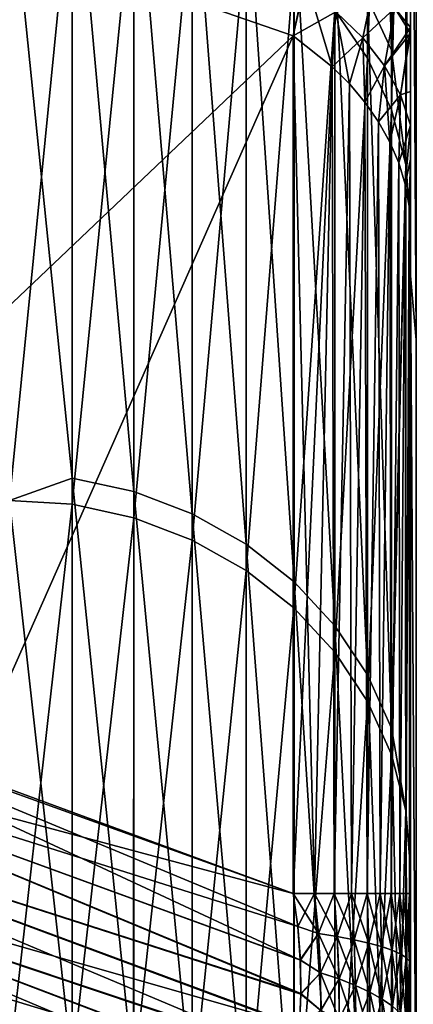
# Model space of a CAD drawing. Header units: metres. Extents: x -2 to 78, y -85 to 85.
# Tile 121 of 256: x 12.805 to 13.001, y -49.988 to -49.497. Entities that reach past the tile are written whole.
import ezdxf

# ---------------------------------------------------------------- set-up
doc = ezdxf.new("R2010")
doc.units = ezdxf.units.M
doc.layers.add('solid_20004802', color=7, linetype='CONTINUOUS')

msp = doc.modelspace()

# ---------------------------------------------------------------- linework, layer by layer
at = {"layer": 'solid_20004802'}
for points in [[(12.990419, -49.512543, -6.013581), (12.978467, -49.486736, -6.000102), (12.978467, -49.109207, -6.67322)], [(12.990419, -49.134163, -6.688211), (12.990419, -49.512543, -6.013581), (12.978467, -49.109207, -6.67322)], [(12.990419, -49.134163, -6.688211), (12.997656, -49.210022, -6.620707), (12.990419, -49.512543, -6.013581)], [(12.978564, -49.516548, 5.943102), (12.97856, -49.158741, 6.590419), (12.962196, -49.492615, 5.930752)], [(12.990418, -49.183651, 6.605131), (12.97856, -49.158741, 6.590419), (12.978564, -49.516548, 5.943102)], [(13.002704, -49.656757, 7.254748), (13, -49.179764, 7.898919), (13, -49.624977, 7.227742)], [(13, -49.598328, 5.981864), (13, -49.624977, 7.227742), (13, -49.179764, 7.898919)], [(13.002704, -49.656757, 7.254748), (13.002698, -49.210697, 7.926644), (13, -49.179764, 7.898919)], [(13, -49.598328, 5.981864), (13, -49.179764, 7.898919), (13, -49.237865, 6.634455)], [(13, -49.625046, -7.227555), (13, -49.238186, -6.633924), (13, -49.179844, -7.898726)], [(13.002832, -49.656731, -7.254637), (13, -49.625046, -7.227555), (13, -49.179844, -7.898726)], [(13.002839, -49.210667, -7.926531), (13.002832, -49.656731, -7.254637), (13, -49.179844, -7.898726)], [(12.990418, -49.542248, 5.956365), (12.990418, -49.183651, 6.605131), (12.978564, -49.516548, 5.943102)], [(12.997656, -49.210022, 6.620707), (12.990418, -49.183651, 6.605131), (12.990418, -49.542248, 5.956365)], [(12.997656, -49.569466, 5.970411), (12.997656, -49.210022, 6.620707), (12.990418, -49.542248, 5.956365)], [(12.990419, -49.512543, -6.013581), (12.997656, -49.210022, -6.620707), (12.997656, -49.569466, -5.970411)], [(13, -49.238186, -6.633924), (12.997656, -49.569466, -5.970411), (12.997656, -49.210022, -6.620707)], [(13, -49.237865, 6.634455), (12.997656, -49.210022, 6.620707), (12.997656, -49.569466, 5.970411)], [(13, -49.598328, 5.981864), (13, -49.237865, 6.634455), (12.997656, -49.569466, 5.970411)], [(13, -49.238186, -6.633924), (13, -49.598492, -5.98151), (12.997656, -49.569466, -5.970411)], [(13, -49.625046, -7.227555), (13, -49.598492, -5.98151), (13, -49.238186, -6.633924)], [(12.831218, -49.391655, -5.950435), (12.831212, -49.725658, -5.261786), (12.8, -49.419147, -5.892839)], [(12.8619, -49.73238, -5.264802), (12.831212, -49.725658, -5.261786), (12.831218, -49.391655, -5.950435)], [(12.861902, -49.398186, -5.953847), (12.8619, -49.73238, -5.264802), (12.831218, -49.391655, -5.950435)], [(12.891078, -49.743439, -5.269765), (12.8619, -49.73238, -5.264802), (12.861902, -49.398186, -5.953847)], [(12.891075, -49.408928, -5.959458), (12.891078, -49.743439, -5.269765), (12.861902, -49.398186, -5.953847)], [(12.917936, -49.758522, -5.276533), (12.891078, -49.743439, -5.269765), (12.891075, -49.408928, -5.959458)], [(12.917932, -49.42358, -5.967111), (12.917936, -49.758522, -5.276533), (12.891075, -49.408928, -5.959458)], [(12.831212, -49.725658, -5.261786), (12.8, -49.736729, -5.231799), (12.8, -49.419147, -5.892839)], [(12.831197, -49.421047, 5.893819), (12.800003, -49.419147, 5.892839), (12.800002, -49.736729, 5.231799)], [(12.83119, -49.738678, 5.232668), (12.831197, -49.421047, 5.893819), (12.800002, -49.736729, 5.231799)], [(12.861876, -49.427589, 5.897196), (12.831197, -49.421047, 5.893819), (12.83119, -49.738678, 5.232668)], [(12.941846, -49.777256, -5.284939), (12.917936, -49.758522, -5.276533), (12.917932, -49.42358, -5.967111)], [(12.94184, -49.441776, -5.976615), (12.941846, -49.777256, -5.284939), (12.917932, -49.42358, -5.967111)], [(12.861874, -49.745403, 5.235666), (12.861876, -49.427589, 5.897196), (12.83119, -49.738678, 5.232668)], [(12.891047, -49.438354, 5.90275), (12.861876, -49.427589, 5.897196), (12.861874, -49.745403, 5.235666)], [(12.891048, -49.75647, 5.240599), (12.891047, -49.438354, 5.90275), (12.861874, -49.745403, 5.235666)], [(12.917901, -49.453037, 5.910327), (12.891047, -49.438354, 5.90275), (12.891048, -49.75647, 5.240599)], [(12.962231, -49.799175, -5.294776), (12.941846, -49.777256, -5.284939), (12.94184, -49.441776, -5.976615)], [(12.962224, -49.46307, -5.987739), (12.962231, -49.799175, -5.294776), (12.94184, -49.441776, -5.976615)], [(12.778793, -49.449261, -4.221206), (12.617157, -49.813278, -4.382843), (12.941422, -49.505371, -4.058578)], [(12.778793, -49.449261, 4.221206), (12.941422, -49.505371, 4.058578), (12.617157, -49.813278, 4.382843)], [(12.947721, -49.477013, -4.055317), (12.778793, -49.449261, -4.221206), (12.941422, -49.505371, -4.058578)], [(12.946487, -49.481632, 4.055641), (12.941422, -49.505371, 4.058578), (12.778793, -49.449261, 4.221206)], [(12.917905, -49.771561, 5.247326), (12.917901, -49.453037, 5.910327), (12.891048, -49.75647, 5.240599)], [(12.94181, -49.471272, 5.919738), (12.917901, -49.453037, 5.910327), (12.917905, -49.771561, 5.247326)], [(12.978467, -49.823528, -5.305704), (12.962231, -49.799175, -5.294776), (12.962224, -49.46307, -5.987739)], [(12.978467, -49.486736, -6.000102), (12.978467, -49.823528, -5.305704), (12.962224, -49.46307, -5.987739)], [(12.941814, -49.790306, 5.255682), (12.94181, -49.471272, 5.919738), (12.917905, -49.771561, 5.247326)], [(12.962196, -49.492615, 5.930752), (12.94181, -49.471272, 5.919738), (12.941814, -49.790306, 5.255682)], [(13, -49.471481, 3.994419), (13, -49.504139, 3.973521), (12.992132, -49.491657, 3.995222)], [(12.992133, -49.491657, -3.995221), (13, -49.501282, -3.97528), (13, -49.471443, -3.994444)], [(13, -49.471481, 3.994419), (13, -49.471443, -3.994444), (13, -49.501282, -3.97528)], [(13, -49.471481, 3.994419), (13, -49.501282, -3.97528), (13, -49.504139, 3.973521)], [(12.947721, -49.477013, -4.055317), (12.941422, -49.505371, -4.058578), (12.960898, -49.520798, -4.03595)], [(12.962643, -49.493465, -4.036387), (12.947721, -49.477013, -4.055317), (12.960898, -49.520798, -4.03595)], [(12.962643, -49.493465, 4.036387), (12.941422, -49.505371, 4.058578), (12.946487, -49.481632, 4.055641)], [(12.962643, -49.493465, -4.036387), (12.976167, -49.506428, -4.01551), (12.9817, -49.479698, -4.016299)], [(12.9817, -49.479698, 4.0163), (12.976167, -49.506428, 4.01551), (12.962643, -49.493465, 4.036387)], [(12.976167, -49.506428, -4.01551), (12.992133, -49.491657, -3.995221), (12.9817, -49.479698, -4.016299)], [(12.9817, -49.479698, 4.0163), (12.992132, -49.491657, 3.995222), (12.976167, -49.506428, 4.01551)], [(12.990419, -49.85009, -5.317624), (12.978467, -49.823528, -5.305704), (12.978467, -49.486736, -6.000102)], [(12.990419, -49.512543, -6.013581), (12.990419, -49.85009, -5.317624), (12.978467, -49.486736, -6.000102)], [(12.962643, -49.493465, 4.036387), (12.960898, -49.520798, 4.03595), (12.941422, -49.505371, 4.058578)], [(12.962201, -49.812244, 5.265461), (12.962196, -49.492615, 5.930752), (12.941814, -49.790306, 5.255682)], [(12.962643, -49.493465, -4.036387), (12.960898, -49.520798, -4.03595), (12.969489, -49.529327, -4.023334)], [(12.962643, -49.493465, 4.036387), (12.976167, -49.506428, 4.01551), (12.960898, -49.520798, 4.03595)], [(12.978564, -49.516548, 5.943102), (12.962196, -49.492615, 5.930752), (12.962201, -49.812244, 5.265461)], [(12.962643, -49.493465, -4.036387), (12.969489, -49.529327, -4.023334), (12.976167, -49.506428, -4.01551)], [(12.976167, -49.506428, -4.01551), (12.98696, -49.520294, -3.99333), (12.992133, -49.491657, -3.995221)], [(12.992132, -49.491657, 3.995222), (12.98696, -49.520294, 3.993331), (12.976167, -49.506428, 4.01551)], [(12.98696, -49.520294, -3.99333), (13, -49.501282, -3.97528), (12.992133, -49.491657, -3.995221)], [(12.992132, -49.491657, 3.995222), (13, -49.504139, 3.973521), (12.98696, -49.520294, 3.993331)], [(12.98696, -49.520294, -3.99333), (12.994924, -49.534832, -3.97019), (13, -49.501282, -3.97528)], [(12.994924, -49.534832, -3.97019), (13, -49.533138, -3.956107), (13, -49.501282, -3.97528)], [(13, -49.504139, 3.973521), (13, -49.501282, -3.97528), (13, -49.533138, -3.956107)], [(12.941422, -49.505371, -4.058578), (12.617157, -49.813278, -4.382843), (12.778207, -49.873714, -4.221794)], [(12.941422, -49.505371, 4.058578), (12.941422, -49.932415, 4.058578), (12.617157, -49.813278, 4.382843)], [(12.941422, -49.505371, -4.058578), (12.778207, -49.873714, -4.221794), (12.941422, -49.932415, -4.058578)], [(12.941422, -49.505371, -4.058578), (12.941422, -49.932415, -4.058578), (12.952056, -49.932415, -4.047077)], [(12.960898, -49.520798, -4.03595), (12.941422, -49.505371, -4.058578), (12.952056, -49.932415, -4.047077)], [(12.960898, -49.520798, 4.03595), (12.941422, -49.932415, 4.058578), (12.941422, -49.505371, 4.058578)], [(12.976167, -49.506428, 4.01551), (12.969489, -49.529327, 4.023334), (12.960898, -49.520798, 4.03595)], [(12.976167, -49.506428, -4.01551), (12.969489, -49.529327, -4.023334), (12.977201, -49.538445, -4.009894)], [(12.976167, -49.506428, 4.01551), (12.977201, -49.538445, 4.009894), (12.969489, -49.529327, 4.023334)], [(12.976167, -49.506428, -4.01551), (12.977201, -49.538445, -4.009894), (12.98696, -49.520294, -3.99333)], [(12.976167, -49.506428, 4.01551), (12.98696, -49.520294, 3.993331), (12.977201, -49.538445, 4.009894)], [(13, -49.504139, 3.973521), (12.994924, -49.534832, 3.970191), (12.98696, -49.520294, 3.993331)], [(13, -49.504139, 3.973521), (13, -49.533176, 3.956086), (12.994924, -49.534832, 3.970191)], [(13, -49.504139, 3.973521), (13, -49.533138, -3.956107), (13, -49.533176, 3.956086)], [(12.990419, -49.512543, -6.013581), (12.997656, -49.569466, -5.970411), (12.990419, -49.85009, -5.317624)], [(12.978569, -49.836845, 5.276427), (12.978564, -49.516548, 5.943102), (12.962201, -49.812244, 5.265461)], [(12.990418, -49.542248, 5.956365), (12.978564, -49.516548, 5.943102), (12.978569, -49.836845, 5.276427)], [(12.960898, -49.520798, 4.03595), (12.952048, -49.932415, 4.047085), (12.941422, -49.932415, 4.058578)], [(12.960898, -49.520798, 4.03595), (12.961808, -49.932415, 4.034708), (12.952048, -49.932415, 4.047085)], [(12.960898, -49.520798, -4.03595), (12.952056, -49.932415, -4.047077), (12.961817, -49.932415, -4.034696)], [(12.969489, -49.529327, -4.023334), (12.960898, -49.520798, -4.03595), (12.961817, -49.932415, -4.034696)], [(12.960898, -49.520798, 4.03595), (12.969489, -49.529327, 4.023334), (12.961808, -49.932415, 4.034708)], [(12.98696, -49.520294, -3.99333), (12.977201, -49.538445, -4.009894), (12.983945, -49.548187, -3.995671)], [(12.98696, -49.520294, 3.993331), (12.983945, -49.548187, 3.995671), (12.977201, -49.538445, 4.009894)], [(12.98696, -49.520294, -3.99333), (12.983945, -49.548187, -3.995671), (12.989604, -49.55835, -3.980799)], [(12.98696, -49.520294, 3.993331), (12.994924, -49.534832, 3.970191), (12.983945, -49.548187, 3.995671)], [(12.98696, -49.520294, -3.99333), (12.989604, -49.55835, -3.980799), (12.994924, -49.534832, -3.97019)], [(12.969489, -49.529327, 4.023334), (12.970557, -49.932415, 4.021609), (12.961808, -49.932415, 4.034708)], [(12.969489, -49.529327, -4.023334), (12.961817, -49.932415, -4.034696), (12.970567, -49.932415, -4.021595)], [(12.977201, -49.538445, -4.009894), (12.969489, -49.529327, -4.023334), (12.970567, -49.932415, -4.021595)], [(12.969489, -49.529327, 4.023334), (12.977201, -49.538445, 4.009894), (12.970557, -49.932415, 4.021609)], [(12.994924, -49.534832, 3.970191), (12.989604, -49.55835, 3.980799), (12.983945, -49.548187, 3.995671)], [(12.994924, -49.534832, -3.97019), (12.989604, -49.55835, -3.980799), (12.994087, -49.568722, -3.96543)], [(12.994924, -49.534832, 3.970191), (12.994087, -49.568722, 3.965431), (12.989604, -49.55835, 3.980799)], [(12.994924, -49.534832, -3.97019), (12.994087, -49.568722, -3.96543), (13, -49.54995, -3.946293)], [(12.994924, -49.534832, 3.970191), (13, -49.54995, 3.946293), (12.994087, -49.568722, 3.965431)], [(12.994924, -49.534832, -3.97019), (13, -49.54995, -3.946293), (13, -49.533138, -3.956107)], [(13, -49.533176, 3.956086), (13, -49.54995, 3.946293), (12.994924, -49.534832, 3.970191)], [(13, -49.533176, 3.956086), (13, -49.533138, -3.956107), (13, -49.54995, -3.946293)], [(13, -49.533176, 3.956086), (13, -49.54995, -3.946293), (13, -49.54995, 3.946293)], [(12.977201, -49.538445, 4.009894), (12.978254, -49.932415, 4.007852), (12.970557, -49.932415, 4.021609)], [(12.977201, -49.538445, -4.009894), (12.970567, -49.932415, -4.021595), (12.978264, -49.932415, -4.007833)], [(12.983945, -49.548187, -3.995671), (12.977201, -49.538445, -4.009894), (12.978264, -49.932415, -4.007833)], [(12.977201, -49.538445, 4.009894), (12.983945, -49.548187, 3.995671), (12.978254, -49.932415, 4.007852)], [(12.990418, -49.863251, 5.288198), (12.990418, -49.542248, 5.956365), (12.978569, -49.836845, 5.276427)], [(12.997656, -49.569466, 5.970411), (12.990418, -49.542248, 5.956365), (12.990418, -49.863251, 5.288198)], [(12.983945, -49.548187, 3.995671), (12.984841, -49.932415, 3.993536), (12.978254, -49.932415, 4.007852)], [(12.983945, -49.548187, -3.995671), (12.978264, -49.932415, -4.007833), (12.98485, -49.932415, -3.993515)], [(12.989604, -49.55835, -3.980799), (12.983945, -49.548187, -3.995671), (12.98485, -49.932415, -3.993515)], [(12.983945, -49.548187, 3.995671), (12.989604, -49.55835, 3.980799), (12.984841, -49.932415, 3.993536)], [(13, -49.54995, -3.946293), (12.994087, -49.568722, -3.96543), (12.997344, -49.579346, -3.949643)], [(13, -49.54995, 3.946293), (12.997344, -49.579346, 3.949643), (12.994087, -49.568722, 3.965431)], [(13, -49.566757, -3.936708), (13, -49.54995, -3.946293), (12.997344, -49.579346, -3.949643)], [(13, -49.54995, 3.946293), (13, -49.56678, 3.936696), (12.997344, -49.579346, 3.949643)], [(13, -49.54995, 3.946293), (13, -49.54995, -3.946293), (13, -49.566757, -3.936708)], [(13, -49.54995, 3.946293), (13, -49.566757, -3.936708), (13, -49.56678, 3.936696)], [(12.989604, -49.55835, 3.980799), (12.990281, -49.932415, 3.978747), (12.984841, -49.932415, 3.993536)], [(12.989604, -49.55835, -3.980799), (12.98485, -49.932415, -3.993515), (12.990216, -49.932415, -3.978945)], [(12.994087, -49.568722, -3.96543), (12.989604, -49.55835, -3.980799), (12.990216, -49.932415, -3.978945)], [(12.989604, -49.55835, 3.980799), (12.994087, -49.568722, 3.965431), (12.990281, -49.932415, 3.978747)], [(13, -49.566757, -3.936708), (12.997344, -49.579346, -3.949643), (12.99933, -49.590263, -3.933518)], [(13, -49.56678, 3.936696), (12.99933, -49.590263, 3.933518), (12.997344, -49.579346, 3.949643)], [(13, -49.566757, -3.936708), (12.99933, -49.590263, -3.933518), (13, -49.602226, -3.917157)], [(13, -49.56678, 3.936696), (13, -49.602226, 3.917157), (12.99933, -49.590263, 3.933518)], [(13, -49.56678, 3.936696), (13, -49.566757, -3.936708), (13, -49.602226, -3.917157)], [(13, -49.56678, 3.936696), (13, -49.602226, -3.917157), (13, -49.602226, 3.917157)], [(12.994087, -49.568722, -3.96543), (12.990216, -49.932415, -3.978945), (12.994547, -49.932415, -3.96354)], [(12.994087, -49.568722, 3.965431), (12.99454, -49.932415, 3.963569), (12.990281, -49.932415, 3.978747)], [(12.997656, -49.891228, 5.300669), (12.997656, -49.569466, 5.970411), (12.990418, -49.863251, 5.288198)], [(12.990419, -49.85009, -5.317624), (12.997656, -49.569466, -5.970411), (12.997656, -49.891228, -5.300669)], [(12.997344, -49.579346, -3.949643), (12.994087, -49.568722, -3.96543), (12.994547, -49.932415, -3.96354)], [(12.994087, -49.568722, 3.965431), (12.997344, -49.579346, 3.949643), (12.99454, -49.932415, 3.963569)], [(13, -49.598492, -5.98151), (12.997656, -49.891228, -5.300669), (12.997656, -49.569466, -5.970411)], [(13, -49.598328, 5.981864), (12.997656, -49.569466, 5.970411), (12.997656, -49.891228, 5.300669)], [(12.997344, -49.579346, 3.949643), (12.997589, -49.932415, 3.948115), (12.99454, -49.932415, 3.963569)], [(12.997344, -49.579346, -3.949643), (12.994547, -49.932415, -3.96354), (12.997542, -49.932415, -3.948413)], [(12.99933, -49.590263, -3.933518), (12.997344, -49.579346, -3.949643), (12.997542, -49.932415, -3.948413)], [(12.997344, -49.579346, 3.949643), (12.99933, -49.590263, 3.933518), (12.997589, -49.932415, 3.948115)], [(12.99933, -49.590263, -3.933518), (12.997542, -49.932415, -3.948413), (12.999416, -49.932415, -3.932422)], [(12.99933, -49.590263, 3.933518), (12.999413, -49.932415, 3.932457), (12.997589, -49.932415, 3.948115)], [(12.99933, -49.590263, -3.933518), (12.999416, -49.932415, -3.932422), (13, -49.932415, -3.917157)], [(13, -49.767296, -3.917157), (12.99933, -49.590263, -3.933518), (13, -49.932415, -3.917157)], [(13, -49.767296, -3.917157), (13, -49.602226, -3.917157), (12.99933, -49.590263, -3.933518)], [(12.99933, -49.590263, 3.933518), (13, -49.602226, 3.917157), (12.999413, -49.932415, 3.932457)], [(13, -49.92025, 5.31154), (13, -49.598328, 5.981864), (12.997656, -49.891228, 5.300669)], [(13, -49.598492, -5.98151), (13, -49.9203, -5.311369), (12.997656, -49.891228, -5.300669)], [(13, -49.92025, 5.31154), (13, -49.624977, 7.227742), (13, -49.598328, 5.981864)], [(13, -49.625046, -7.227555), (13, -49.9203, -5.311369), (13, -49.598492, -5.98151)], [(13, -49.602226, 3.917157), (13, -49.767296, 3.917157), (12.999413, -49.932415, 3.932457)], [(13, -49.602226, 3.917157), (13, -49.602226, -3.917157), (13, -49.767296, -3.917157)], [(13, -49.602226, 3.917157), (13, -49.767296, -3.917157), (13, -49.767296, 3.917157)], [(13.002709, -50.062595, 6.557822), (13, -49.624977, 7.227742), (13, -50.029377, 6.532598)], [(13, -49.92025, 5.31154), (13, -50.029377, 6.532598), (13, -49.624977, 7.227742)], [(13.002709, -50.062595, 6.557822), (13.002704, -49.656757, 7.254748), (13, -49.624977, 7.227742)], [(13, -50.029427, -6.532426), (13, -49.9203, -5.311369), (13, -49.625046, -7.227555)], [(13.002826, -50.062572, -6.557712), (13, -50.029427, -6.532426), (13, -49.625046, -7.227555)], [(13.002832, -49.656731, -7.254637), (13.002826, -50.062572, -6.557712), (13, -49.625046, -7.227555)], [(12.831212, -49.725658, -5.261786), (12.831205, -50.018078, -4.554475), (12.8, -49.736729, -5.231799)], [(12.861897, -50.024967, -4.557086), (12.831205, -50.018078, -4.554475), (12.831212, -49.725658, -5.261786)], [(12.8619, -49.73238, -5.264802), (12.861897, -50.024967, -4.557086), (12.831212, -49.725658, -5.261786)], [(12.891081, -50.036304, -4.561383), (12.861897, -50.024967, -4.557086), (12.8619, -49.73238, -5.264802)], [(12.891078, -49.743439, -5.269765), (12.891081, -50.036304, -4.561383), (12.8619, -49.73238, -5.264802)], [(12.831205, -50.018078, -4.554475), (12.8, -50.016079, -4.553718), (12.8, -49.736729, -5.231799)], [(12.83119, -49.738678, 5.232668), (12.800002, -49.736729, 5.231799), (12.8, -50.016079, 4.553718)], [(12.831182, -50.018074, 4.554474), (12.83119, -49.738678, 5.232668), (12.8, -50.016079, 4.553718)], [(12.861874, -49.745403, 5.235666), (12.83119, -49.738678, 5.232668), (12.831182, -50.018074, 4.554474)], [(12.917942, -50.051765, -4.567242), (12.891081, -50.036304, -4.561383), (12.891078, -49.743439, -5.269765)], [(12.917936, -49.758522, -5.276533), (12.917942, -50.051765, -4.567242), (12.891078, -49.743439, -5.269765)], [(12.861871, -50.02496, 4.557084), (12.861874, -49.745403, 5.235666), (12.831182, -50.018074, 4.554474)], [(12.891048, -49.75647, 5.240599), (12.861874, -49.745403, 5.235666), (12.861871, -50.02496, 4.557084)], [(12.89105, -50.036289, 4.561377), (12.891048, -49.75647, 5.240599), (12.861871, -50.02496, 4.557084)], [(12.917905, -49.771561, 5.247326), (12.891048, -49.75647, 5.240599), (12.89105, -50.036289, 4.561377)], [(12.941852, -50.070969, -4.574519), (12.917942, -50.051765, -4.567242), (12.917936, -49.758522, -5.276533)], [(12.941846, -49.777256, -5.284939), (12.941852, -50.070969, -4.574519), (12.917936, -49.758522, -5.276533)], [(13, -49.767296, 3.917157), (13, -49.932415, 3.917157), (12.999413, -49.932415, 3.932457)], [(13, -49.767296, 3.917157), (13, -49.767296, -3.917157), (13, -49.932415, -3.917157)], [(13, -49.767296, 3.917157), (13, -49.932415, -3.917157), (13, -49.932415, 3.917157)], [(12.917909, -50.051743, 4.567234), (12.917905, -49.771561, 5.247326), (12.89105, -50.036289, 4.561377)], [(12.941814, -49.790306, 5.255682), (12.917905, -49.771561, 5.247326), (12.917909, -50.051743, 4.567234)], [(12.962236, -50.093437, -4.583035), (12.941852, -50.070969, -4.574519), (12.941846, -49.777256, -5.284939)], [(12.962231, -49.799175, -5.294776), (12.962236, -50.093437, -4.583035), (12.941846, -49.777256, -5.284939)], [(12.941819, -50.070934, 4.574507), (12.941814, -49.790306, 5.255682), (12.917909, -50.051743, 4.567234)], [(12.962201, -49.812244, 5.265461), (12.941814, -49.790306, 5.255682), (12.941819, -50.070934, 4.574507)], [(12.978467, -50.118389, -4.592491), (12.962236, -50.093437, -4.583035), (12.962231, -49.799175, -5.294776)], [(12.978467, -49.823528, -5.305704), (12.978467, -50.118389, -4.592491), (12.962231, -49.799175, -5.294776)], [(12.962206, -50.093399, 4.583019), (12.962201, -49.812244, 5.265461), (12.941819, -50.070934, 4.574507)], [(12.978569, -49.836845, 5.276427), (12.962201, -49.812244, 5.265461), (12.962206, -50.093399, 4.583019)], [(12.941422, -49.932415, -4.058578), (12.617157, -49.813278, -4.382843), (12.613055, -49.8447, -4.390774)], [(12.944997, -49.965714, 4.058792), (12.613055, -49.8447, 4.390774), (12.617157, -49.813278, 4.382843)], [(12.941422, -49.932415, -4.058578), (12.778207, -49.873714, -4.221794), (12.617157, -49.813278, -4.382843)], [(12.943669, -49.948883, 4.05724), (12.617157, -49.813278, 4.382843), (12.941422, -49.932415, 4.058578)], [(12.943669, -49.948883, 4.05724), (12.944997, -49.965714, 4.058792), (12.617157, -49.813278, 4.382843)], [(12.990419, -50.145615, -4.602808), (12.978467, -50.118389, -4.592491), (12.978467, -49.823528, -5.305704)], [(12.990419, -49.85009, -5.317624), (12.990419, -50.145615, -4.602808), (12.978467, -49.823528, -5.305704)], [(12.978574, -50.118587, 4.592565), (12.978569, -49.836845, 5.276427), (12.962206, -50.093399, 4.583019)], [(12.990418, -49.863251, 5.288198), (12.978569, -49.836845, 5.276427), (12.978574, -50.118587, 4.592565)], [(12.945215, -49.982277, -4.063317), (12.613055, -49.8447, -4.390774), (12.612826, -49.87566, -4.402403)], [(12.945297, -49.982563, 4.063545), (12.612826, -49.87566, 4.402403), (12.613055, -49.8447, 4.390774)], [(12.94369, -49.948856, -4.057164), (12.941422, -49.932415, -4.058578), (12.613055, -49.8447, -4.390774)], [(12.944914, -49.965549, -4.058691), (12.94369, -49.948856, -4.057164), (12.613055, -49.8447, -4.390774)], [(12.945215, -49.982277, -4.063317), (12.944914, -49.965549, -4.058691), (12.613055, -49.8447, -4.390774)], [(12.944997, -49.965714, 4.058792), (12.945297, -49.982563, 4.063545), (12.613055, -49.8447, 4.390774)], [(12.990419, -49.85009, -5.317624), (12.997656, -49.891228, -5.300669), (12.997606, -50.173954, -4.613548)], [(12.997606, -50.173954, -4.613548), (12.990419, -50.145615, -4.602808), (12.990419, -49.85009, -5.317624)], [(12.990516, -50.145897, 4.602914), (12.990418, -49.863251, 5.288198), (12.978574, -50.118587, 4.592565)], [(12.997656, -49.891228, 5.300669), (12.990418, -49.863251, 5.288198), (12.990516, -50.145897, 4.602914)], [(12.944496, -49.998592, -4.071341), (12.612826, -49.87566, -4.402403), (12.616592, -49.905098, -4.417443)], [(12.944496, -49.998592, -4.071341), (12.945215, -49.982277, -4.063317), (12.612826, -49.87566, -4.402403)], [(12.942736, -50.014263, 4.08323), (12.616593, -49.905098, 4.417444), (12.612826, -49.87566, 4.402403)], [(12.944598, -49.998966, 4.071668), (12.942736, -50.014263, 4.08323), (12.612826, -49.87566, 4.402403)], [(12.945297, -49.982563, 4.063545), (12.944598, -49.998966, 4.071668), (12.612826, -49.87566, 4.402403)], [(12.990516, -50.145897, 4.602914), (12.997723, -50.17466, 4.613815), (12.997656, -49.891228, 5.300669)], [(13, -50.203098, -4.624593), (12.997606, -50.173954, -4.613548), (12.997656, -49.891228, -5.300669)], [(13, -49.9203, -5.311369), (13, -50.203098, -4.624593), (12.997656, -49.891228, -5.300669)], [(13, -49.92025, 5.31154), (12.997656, -49.891228, 5.300669), (12.997723, -50.17466, 4.613815)], [(12.939818, -50.027607, -4.09752), (12.616592, -49.905098, -4.417443), (12.624348, -49.932026, -4.435512)], [(12.942719, -50.013851, -4.082763), (12.944496, -49.998592, -4.071341), (12.616592, -49.905098, -4.417443)], [(12.939818, -50.027607, -4.09752), (12.942719, -50.013851, -4.082763), (12.616592, -49.905098, -4.417443)], [(12.935501, -50.039719, 4.115698), (12.624348, -49.932026, 4.435512), (12.616593, -49.905098, 4.417444)], [(12.939713, -50.027969, 4.097971), (12.935501, -50.039719, 4.115698), (12.616593, -49.905098, 4.417444)], [(12.942736, -50.014263, 4.08323), (12.939713, -50.027969, 4.097971), (12.616593, -49.905098, 4.417444)], [(12.997723, -50.17466, 4.613815), (13, -50.203098, 4.624593), (13, -49.92025, 5.31154)], [(13, -50.203098, 4.624593), (13, -50.029377, 6.532598), (13, -49.92025, 5.31154)], [(13, -50.029427, -6.532426), (13, -50.203098, -4.624593), (13, -49.9203, -5.311369)], [(12.930465, -50.049332, -4.135726), (12.624348, -49.932026, -4.435512), (12.635837, -49.955688, -4.456062)], [(12.935676, -50.039375, -4.115265), (12.939818, -50.027607, -4.09752), (12.624348, -49.932026, -4.435512)], [(12.930465, -50.049332, -4.135726), (12.935676, -50.039375, -4.115265), (12.624348, -49.932026, -4.435512)], [(12.924172, -50.057686, 4.159099), (12.635837, -49.955688, 4.456062), (12.624348, -49.932026, 4.435512)], [(12.930261, -50.049568, 4.136165), (12.924172, -50.057686, 4.159099), (12.624348, -49.932026, 4.435512)], [(12.935501, -50.039719, 4.115698), (12.930261, -50.049568, 4.136165), (12.624348, -49.932026, 4.435512)], [(12.952056, -49.932415, -4.047077), (12.941422, -49.932415, -4.058578), (12.94369, -49.948856, -4.057164)], [(12.954028, -49.952442, 4.046025), (12.943669, -49.948883, 4.05724), (12.941422, -49.932415, 4.058578)], [(12.952048, -49.932415, 4.047085), (12.954028, -49.952442, 4.046025), (12.941422, -49.932415, 4.058578)], [(12.952056, -49.932415, -4.047077), (12.94369, -49.948856, -4.057164), (12.954036, -49.952442, -4.046017)], [(12.963405, -49.953934, 4.033863), (12.954028, -49.952442, 4.046025), (12.952048, -49.932415, 4.047085)], [(12.963405, -49.953934, 4.033863), (12.952048, -49.932415, 4.047085), (12.961808, -49.932415, 4.034708)], [(12.952056, -49.932415, -4.047077), (12.954036, -49.952442, -4.046017), (12.961817, -49.932415, -4.034696)], [(12.954036, -49.952442, -4.046017), (12.963413, -49.953934, -4.033851), (12.961817, -49.932415, -4.034696)], [(12.961808, -49.932415, 4.034708), (12.970557, -49.932415, 4.021609), (12.971808, -49.955505, 4.021019)], [(12.963405, -49.953934, 4.033863), (12.961808, -49.932415, 4.034708), (12.971808, -49.955505, 4.021019)], [(12.961817, -49.932415, -4.034696), (12.963413, -49.953934, -4.033851), (12.970567, -49.932415, -4.021595)], [(12.963413, -49.953934, -4.033851), (12.971817, -49.955509, -4.021004), (12.970567, -49.932415, -4.021595)], [(12.970557, -49.932415, 4.021609), (12.978254, -49.932415, 4.007852), (12.979186, -49.957153, 4.007575)], [(12.971808, -49.955505, 4.021019), (12.970557, -49.932415, 4.021609), (12.979186, -49.957153, 4.007575)], [(12.970567, -49.932415, -4.021595), (12.971817, -49.955509, -4.021004), (12.978264, -49.932415, -4.007833)], [(12.971817, -49.955509, -4.021004), (12.979196, -49.957157, -4.007557), (12.978264, -49.932415, -4.007833)], [(12.978254, -49.932415, 4.007852), (12.984841, -49.932415, 3.993536), (12.985498, -49.958866, 3.993611)], [(12.979186, -49.957153, 4.007575), (12.978254, -49.932415, 4.007852), (12.985498, -49.958866, 3.993611)], [(12.978264, -49.932415, -4.007833), (12.979196, -49.957157, -4.007557), (12.98485, -49.932415, -3.993515)], [(12.979196, -49.957157, -4.007557), (12.985507, -49.958866, -3.99359), (12.98485, -49.932415, -3.993515)], [(12.984841, -49.932415, 3.993536), (12.990281, -49.932415, 3.978747), (12.990706, -49.960629, 3.979205)], [(12.985498, -49.958866, 3.993611), (12.984841, -49.932415, 3.993536), (12.990706, -49.960629, 3.979205)], [(12.990216, -49.932415, -3.978945), (12.98485, -49.932415, -3.993515), (12.985507, -49.958866, -3.99359)], [(12.985507, -49.958866, -3.99359), (12.990714, -49.960632, -3.979181), (12.990216, -49.932415, -3.978945)], [(12.990216, -49.932415, -3.978945), (12.990714, -49.960632, -3.979181), (12.994547, -49.932415, -3.96354)], [(12.990281, -49.932415, 3.978747), (12.99454, -49.932415, 3.963569), (12.994783, -49.96244, 3.964442)], [(12.990706, -49.960629, 3.979205), (12.990281, -49.932415, 3.978747), (12.994783, -49.96244, 3.964442)], [(12.990714, -49.960632, -3.979181), (12.99479, -49.962444, -3.964414), (12.994547, -49.932415, -3.96354)], [(12.99454, -49.932415, 3.963569), (12.997589, -49.932415, 3.948115), (12.997701, -49.964283, 3.949404)], [(12.994783, -49.96244, 3.964442), (12.99454, -49.932415, 3.963569), (12.997701, -49.964283, 3.949404)], [(12.997542, -49.932415, -3.948413), (12.994547, -49.932415, -3.96354), (12.99479, -49.962444, -3.964414)], [(12.99479, -49.962444, -3.964414), (12.997705, -49.964287, -3.949373), (12.997542, -49.932415, -3.948413)], [(12.997542, -49.932415, -3.948413), (12.997705, -49.964287, -3.949373), (12.999416, -49.932415, -3.932422)], [(12.997589, -49.932415, 3.948115), (12.999413, -49.932415, 3.932457), (12.999442, -49.966148, 3.93419)], [(12.997701, -49.964283, 3.949404), (12.997589, -49.932415, 3.948115), (12.999442, -49.966148, 3.93419)], [(12.997705, -49.964287, -3.949373), (12.999445, -49.966152, -3.934155), (12.999416, -49.932415, -3.932422)], [(12.999413, -49.932415, 3.932457), (13, -49.932415, 3.917157), (13, -49.964302, 3.918567)], [(12.999442, -49.966148, 3.93419), (12.999413, -49.932415, 3.932457), (13, -49.964302, 3.918567)], [(13, -49.932415, -3.917157), (12.999416, -49.932415, -3.932422), (12.999445, -49.966152, -3.934155)], [(13, -49.964298, -3.918537), (13, -49.932415, -3.917157), (12.999445, -49.966152, -3.934155)], [(13, -49.932415, 3.917157), (13, -49.932415, -3.917157), (13, -49.964298, -3.918537)], [(13, -49.932415, 3.917157), (13, -49.964298, -3.918537), (13, -49.964302, 3.918567)], [(12.954028, -49.952442, 4.046025), (12.944997, -49.965714, 4.058792), (12.943669, -49.948883, 4.05724)], [(12.954036, -49.952442, -4.046017), (12.94369, -49.948856, -4.057164), (12.944914, -49.965549, -4.058691)], [(12.954036, -49.952442, -4.046017), (12.944914, -49.965549, -4.058691), (12.955108, -49.972004, -4.048509)], [(12.954028, -49.952442, 4.046025), (12.955101, -49.972004, 4.048517), (12.944997, -49.965714, 4.058792)], [(12.964275, -49.975037, 4.036706), (12.955101, -49.972004, 4.048517), (12.954028, -49.952442, 4.046025)], [(12.964275, -49.975037, 4.036706), (12.954028, -49.952442, 4.046025), (12.963405, -49.953934, 4.033863)], [(12.954036, -49.952442, -4.046017), (12.955108, -49.972004, -4.048509), (12.963413, -49.953934, -4.033851)], [(12.955108, -49.972004, -4.048509), (12.964284, -49.97504, -4.036695), (12.963413, -49.953934, -4.033851)], [(12.963405, -49.953934, 4.033863), (12.971808, -49.955505, 4.021019), (12.972494, -49.978237, 4.024253)], [(12.964275, -49.975037, 4.036706), (12.963405, -49.953934, 4.033863), (12.972494, -49.978237, 4.024253)], [(12.963413, -49.953934, -4.033851), (12.964284, -49.97504, -4.036695), (12.971817, -49.955509, -4.021004)], [(12.92093, -50.060982, -4.171002), (12.635837, -49.955688, -4.456062), (12.650749, -49.975384, -4.478518)], [(12.924307, -50.057529, -4.158681), (12.930465, -50.049332, -4.135726), (12.635837, -49.955688, -4.456062)], [(12.92093, -50.060982, -4.171002), (12.924307, -50.057529, -4.158681), (12.635837, -49.955688, -4.456062)], [(12.909411, -50.06871, 4.211602), (12.650749, -49.975384, 4.478518), (12.635837, -49.955688, 4.456062)], [(12.913424, -50.066616, 4.197667), (12.909411, -50.06871, 4.211602), (12.635837, -49.955688, 4.456062)], [(12.917215, -50.064075, 4.184282), (12.913424, -50.066616, 4.197667), (12.635837, -49.955688, 4.456062)], [(12.924172, -50.057686, 4.159099), (12.917215, -50.064075, 4.184282), (12.635837, -49.955688, 4.456062)], [(12.964284, -49.97504, -4.036695), (12.972503, -49.978241, -4.024239), (12.971817, -49.955509, -4.021004)], [(12.971808, -49.955505, 4.021019), (12.979186, -49.957153, 4.007575), (12.979705, -49.981579, 4.011235)], [(12.972494, -49.978237, 4.024253), (12.971808, -49.955505, 4.021019), (12.979705, -49.981579, 4.011235)], [(12.971817, -49.955509, -4.021004), (12.972503, -49.978241, -4.024239), (12.979196, -49.957157, -4.007557)], [(12.972503, -49.978241, -4.024239), (12.979713, -49.981583, -4.011218), (12.979196, -49.957157, -4.007557)], [(12.979186, -49.957153, 4.007575), (12.985498, -49.958866, 3.993611), (12.98587, -49.985046, 3.997727)], [(12.979705, -49.981579, 4.011235), (12.979186, -49.957153, 4.007575), (12.98587, -49.985046, 3.997727)], [(12.979196, -49.957157, -4.007557), (12.979713, -49.981583, -4.011218), (12.985507, -49.958866, -3.99359)], [(12.979713, -49.981583, -4.011218), (12.985878, -49.985054, -3.997707), (12.985507, -49.958866, -3.99359)], [(12.985498, -49.958866, 3.993611), (12.990706, -49.960629, 3.979205), (12.990954, -49.988625, 3.983804)], [(12.98587, -49.985046, 3.997727), (12.985498, -49.958866, 3.993611), (12.990954, -49.988625, 3.983804)], [(12.985507, -49.958866, -3.99359), (12.985878, -49.985054, -3.997707), (12.990714, -49.960632, -3.979181)], [(12.985878, -49.985054, -3.997707), (12.990962, -49.988628, -3.98378), (12.990714, -49.960632, -3.979181)], [(12.990706, -49.960629, 3.979205), (12.994783, -49.96244, 3.964442), (12.99493, -49.992287, 3.969545)], [(12.990954, -49.988625, 3.983804), (12.990706, -49.960629, 3.979205), (12.99493, -49.992287, 3.969545)], [(12.990714, -49.960632, -3.979181), (12.990962, -49.988628, -3.98378), (12.99479, -49.962444, -3.964414)], [(12.990962, -49.988628, -3.98378), (12.994937, -49.992294, -3.969518), (12.99479, -49.962444, -3.964414)], [(12.994783, -49.96244, 3.964442), (12.997701, -49.964283, 3.949404), (12.997772, -49.996014, 3.955029)], [(12.99493, -49.992287, 3.969545), (12.994783, -49.96244, 3.964442), (12.997772, -49.996014, 3.955029)], [(12.99479, -49.962444, -3.964414), (12.994937, -49.992294, -3.969518), (12.997705, -49.964287, -3.949373)], [(12.994937, -49.992294, -3.969518), (12.997777, -49.996021, -3.954999), (12.997705, -49.964287, -3.949373)], [(12.997701, -49.964283, 3.949404), (12.999442, -49.966148, 3.93419), (12.999465, -49.999783, 3.940348)], [(12.997772, -49.996014, 3.955029), (12.997701, -49.964283, 3.949404), (12.999465, -49.999783, 3.940348)], [(12.997705, -49.964287, -3.949373), (12.997777, -49.996021, -3.954999), (12.999445, -49.966152, -3.934155)], [(12.999442, -49.966148, 3.93419), (13, -49.964302, 3.918567), (13, -49.995953, 3.923938)], [(13, -49.995972, -3.923903), (13, -49.964298, -3.918537), (12.999445, -49.966152, -3.934155)], [(13, -49.964302, 3.918567), (13, -49.964298, -3.918537), (13, -49.995972, -3.923903)], [(13, -49.964302, 3.918567), (13, -49.995972, -3.923903), (13, -49.995953, 3.923938)], [(12.955108, -49.972004, -4.048509), (12.944914, -49.965549, -4.058691), (12.945215, -49.982277, -4.063317)], [(12.955101, -49.972004, 4.048517), (12.945297, -49.982563, 4.063545), (12.944997, -49.965714, 4.058792)], [(12.997777, -49.996021, -3.954999), (12.999468, -49.99979, -3.940315), (12.999445, -49.966152, -3.934155)], [(12.999465, -49.999783, 3.940348), (12.999442, -49.966148, 3.93419), (13, -49.995953, 3.923938)], [(13, -49.995972, -3.923903), (12.999445, -49.966152, -3.934155), (12.999468, -49.99979, -3.940315)], [(12.955108, -49.972004, -4.048509), (12.945215, -49.982277, -4.063317), (12.955243, -49.990711, -4.054531)], [(12.955101, -49.972004, 4.048517), (12.955236, -49.990707, 4.054538), (12.945297, -49.982563, 4.063545)], [(12.964388, -49.99527, 4.043232), (12.955236, -49.990707, 4.054538), (12.955101, -49.972004, 4.048517)], [(12.964388, -49.99527, 4.043232), (12.955101, -49.972004, 4.048517), (12.964275, -49.975037, 4.036706)], [(12.955108, -49.972004, -4.048509), (12.955243, -49.990711, -4.054531), (12.964284, -49.97504, -4.036695)], [(12.905312, -50.070282, -4.225704), (12.650749, -49.975384, -4.478518), (12.668666, -49.990555, -4.502244)], [(12.917339, -50.063984, -4.183868), (12.92093, -50.060982, -4.171002), (12.650749, -49.975384, -4.478518)], [(12.913539, -50.066536, -4.197281), (12.917339, -50.063984, -4.183868), (12.650749, -49.975384, -4.478518)], [(12.909536, -50.068642, -4.211233), (12.913539, -50.066536, -4.197281), (12.650749, -49.975384, -4.478518)], [(12.905312, -50.070282, -4.225704), (12.909536, -50.068642, -4.211233), (12.650749, -49.975384, -4.478518)], [(12.891253, -50.072529, 4.27252), (12.668666, -49.990555, 4.502244), (12.650749, -49.975384, 4.478518)], [(12.896101, -50.072269, 4.256517), (12.891253, -50.072529, 4.27252), (12.650749, -49.975384, 4.478518)], [(12.900746, -50.071537, 4.241015), (12.896101, -50.072269, 4.256517), (12.650749, -49.975384, 4.478518)], [(12.905184, -50.070347, 4.226049), (12.900746, -50.071537, 4.241015), (12.650749, -49.975384, 4.478518)], [(12.909411, -50.06871, 4.211602), (12.905184, -50.070347, 4.226049), (12.650749, -49.975384, 4.478518)], [(12.955243, -49.990711, -4.054531), (12.964396, -49.995274, -4.043221), (12.964284, -49.97504, -4.036695)], [(12.964275, -49.975037, 4.036706), (12.972494, -49.978237, 4.024253), (12.972586, -50.000076, 4.031313)], [(12.964388, -49.99527, 4.043232), (12.964275, -49.975037, 4.036706), (12.972586, -50.000076, 4.031313)], [(12.964284, -49.97504, -4.036695), (12.964396, -49.995274, -4.043221), (12.972503, -49.978241, -4.024239)], [(12.964396, -49.995274, -4.043221), (12.972594, -50.00008, -4.0313), (12.972503, -49.978241, -4.024239)], [(12.972494, -49.978237, 4.024253), (12.979705, -49.981579, 4.011235), (12.979776, -50.0051, 4.018857)], [(12.972586, -50.000076, 4.031313), (12.972494, -49.978237, 4.024253), (12.979776, -50.0051, 4.018857)], [(12.972503, -49.978241, -4.024239), (12.972594, -50.00008, -4.0313), (12.979713, -49.981583, -4.011218)], [(12.955243, -49.990711, -4.054531), (12.945215, -49.982277, -4.063317), (12.944496, -49.998592, -4.071341)], [(12.955236, -49.990707, 4.054538), (12.944598, -49.998966, 4.071668), (12.945297, -49.982563, 4.063545)], [(12.972594, -50.00008, -4.0313), (12.979785, -50.005108, -4.01884), (12.979713, -49.981583, -4.011218)], [(12.979705, -49.981579, 4.011235), (12.98587, -49.985046, 3.997727), (12.985924, -50.010311, 4.005933)], [(12.979776, -50.0051, 4.018857), (12.979705, -49.981579, 4.011235), (12.985924, -50.010311, 4.005933)], [(12.979713, -49.981583, -4.011218), (12.979785, -50.005108, -4.01884), (12.985878, -49.985054, -3.997707)], [(12.979785, -50.005108, -4.01884), (12.985932, -50.010319, -4.005913), (12.985878, -49.985054, -3.997707)], [(12.98587, -49.985046, 3.997727), (12.990954, -49.988625, 3.983804), (12.990992, -50.015686, 3.992613)], [(12.985924, -50.010311, 4.005933), (12.98587, -49.985046, 3.997727), (12.990992, -50.015686, 3.992613)], [(12.985878, -49.985054, -3.997707), (12.985932, -50.010319, -4.005913), (12.990962, -49.988628, -3.98378)]]:
    msp.add_3dface(points, dxfattribs=at)

doc.saveas('drawing.dxf')
